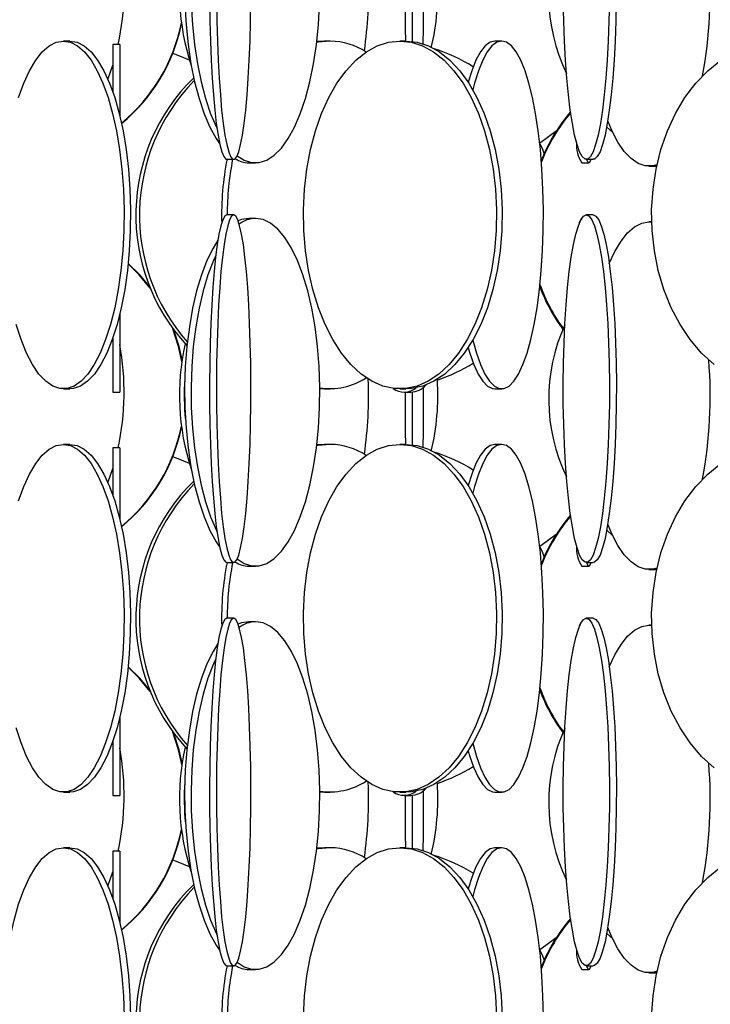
# Model space of a CAD drawing. Header units: millimetres. Extents: x 689 to 2936, y 194 to 2979.
# Tile 19 of 45: x 801 to 900, y 2165 to 2307. Entities that reach past the tile are written whole.
import ezdxf

# ---------------------------------------------------------------- set-up
doc = ezdxf.new("R2010")
doc.units = ezdxf.units.MM

msp = doc.modelspace()

# ---------------------------------------------------------------- linework, layer by layer
at = {"color": 7, "linetype": 'Continuous', "lineweight": 25}
for p, q in [((808.19, 2303.99), (807.25, 2303.99)), ((844.85, 2303.99), (843.72, 2303.92)), ((845.65, 2303.99), (844.85, 2303.99)), ((856.53, 2303.99), (855.7, 2303.99)), ((870.34, 2303.99), (869.37, 2303.99)), ((815.38, 2303.49), (814.38, 2303.49)), ((814.38, 2303.49), (814.38, 2296.62)), ((815.38, 2303.49), (815.38, 2293.17)), ((813.66, 2298.48), (814.38, 2300.54)), ((886.29, 2290.91), (885.45, 2291.63)), ((830.77, 2286.99), (831.76, 2286.99)), ((882.52, 2286.99), (883.52, 2286.99)), ((833.96, 2286.49), (834.89, 2286.49)), ((881.87, 2286.49), (882.87, 2286.49)), ((891.54, 2285.99), (892.47, 2285.99)), ((892.65, 2285.99), (892.47, 2285.99)), ((831.76, 2278.99), (830.77, 2278.99)), ((834.89, 2278.49), (833.96, 2278.49)), ((883.52, 2278.99), (882.52, 2278.99)), ((891.93, 2277.99), (891.54, 2277.99)), ((891.54, 2277.99), (891.93, 2277.96)), ((815.38, 2264.81), (815.38, 2253.49)), ((814.38, 2261.36), (814.38, 2253.49)), ((807.25, 2253.99), (808.19, 2253.99)), ((814.38, 2253.49), (815.38, 2253.49)), ((844.15, 2254.02), (844.85, 2253.99)), ((844.85, 2253.99), (845.65, 2253.99)), ((855.7, 2253.99), (856.53, 2253.99)), ((856.28, 2253.49), (857.23, 2253.49)), ((869.37, 2253.99), (870.34, 2253.99)), ((808.19, 2245.99), (807.25, 2245.99)), ((844.85, 2245.99), (843.72, 2245.92)), ((845.65, 2245.99), (844.85, 2245.99)), ((856.53, 2245.99), (855.7, 2245.99)), ((870.34, 2245.99), (869.37, 2245.99)), ((815.38, 2245.49), (814.38, 2245.49)), ((814.38, 2245.49), (814.38, 2238.62)), ((815.38, 2245.49), (815.38, 2235.17)), ((813.66, 2240.48), (814.38, 2242.54)), ((886.29, 2232.91), (885.45, 2233.63)), ((830.77, 2228.99), (831.76, 2228.99)), ((882.52, 2228.99), (883.52, 2228.99)), ((833.96, 2228.49), (834.89, 2228.49)), ((881.87, 2228.49), (882.87, 2228.49)), ((891.54, 2227.99), (892.47, 2227.99)), ((892.65, 2227.99), (892.47, 2227.99)), ((831.76, 2220.99), (830.77, 2220.99)), ((834.89, 2220.49), (833.96, 2220.49)), ((883.52, 2220.99), (882.52, 2220.99)), ((891.93, 2219.99), (891.54, 2219.99)), ((891.54, 2219.99), (891.93, 2219.96)), ((815.38, 2206.81), (815.38, 2195.49)), ((814.38, 2203.36), (814.38, 2195.49)), ((807.25, 2195.99), (808.19, 2195.99)), ((814.38, 2195.49), (815.38, 2195.49)), ((844.15, 2196.02), (844.85, 2195.99)), ((844.85, 2195.99), (845.65, 2195.99)), ((855.7, 2195.99), (856.53, 2195.99)), ((856.28, 2195.49), (857.23, 2195.49)), ((869.37, 2195.99), (870.34, 2195.99)), ((808.19, 2187.99), (807.25, 2187.99)), ((844.85, 2187.99), (843.72, 2187.92)), ((845.65, 2187.99), (844.85, 2187.99)), ((856.53, 2187.99), (855.7, 2187.99)), ((870.34, 2187.99), (869.37, 2187.99)), ((815.38, 2187.49), (814.38, 2187.49)), ((814.38, 2187.49), (814.38, 2180.62)), ((815.38, 2187.49), (815.38, 2177.17)), ((813.66, 2182.48), (814.38, 2184.54)), ((886.29, 2174.91), (885.45, 2175.63)), ((830.77, 2170.99), (831.76, 2170.99)), ((882.52, 2170.99), (883.52, 2170.99)), ((833.96, 2170.49), (834.89, 2170.49)), ((881.87, 2170.49), (882.87, 2170.49)), ((891.54, 2169.99), (892.47, 2169.99)), ((892.65, 2169.99), (892.47, 2169.99))]:
    msp.add_line(p, q, dxfattribs=at)
at = {"color": 7, "linetype": 'Continuous', "lineweight": 25, "flags": 128}
for points in [[(829.48, 2333.37), (828.79, 2332.22), (827.91, 2330.43), (827.13, 2328.36), (826.43, 2326.06), (825.85, 2323.56), (825.38, 2320.88), (825.03, 2318.08), (824.8, 2315.18), (824.7, 2312.23), (824.73, 2309.27), (824.9, 2306.34), (825.19, 2303.48), (825.6, 2300.74), (826.13, 2298.14), (826.77, 2295.74), (827.51, 2293.55), (828.34, 2291.62), (829.25, 2289.96), (829.74, 2289.24)], [(829.18, 2331.16), (828.84, 2330.43), (828.06, 2328.36), (827.36, 2326.06), (826.78, 2323.56), (826.31, 2320.88), (825.95, 2318.08), (825.73, 2315.18), (825.63, 2312.23), (825.66, 2309.27), (825.82, 2306.34), (826.11, 2303.48), (826.53, 2300.74), (827.06, 2298.14), (827.7, 2295.74), (828.44, 2293.55), (829.27, 2291.62), (829.35, 2291.44)], [(856.44, 2311.49), (856.44, 2308.77), (856.46, 2305.84), (856.47, 2303.99)], [(857.44, 2311.5), (857.44, 2308.77), (857.46, 2305.84), (857.47, 2303.93)], [(859.05, 2303.57), (859.07, 2305.84), (859.09, 2308.77), (859.09, 2311.73), (859.09, 2312.22)], [(828.3, 2309.77), (828.34, 2306.84), (828.42, 2303.98), (828.53, 2301.24), (828.67, 2298.64), (828.84, 2296.24), (829.04, 2294.05), (829.26, 2292.12), (829.51, 2290.46), (829.77, 2289.11), (830.04, 2288.08), (830.33, 2287.38), (830.62, 2287.03), (830.77, 2286.99)], [(829.29, 2309.77), (829.34, 2306.84), (829.41, 2303.98), (829.52, 2301.24), (829.67, 2298.64), (829.84, 2296.24), (830.03, 2294.05), (830.26, 2292.12), (830.5, 2290.46), (830.76, 2289.11), (831.04, 2288.08), (831.32, 2287.38), (831.61, 2287.03), (831.91, 2287.03), (832.2, 2287.38), (832.49, 2288.08), (832.76, 2289.11), (833.02, 2290.46), (833.27, 2292.12), (833.49, 2294.05), (833.69, 2296.24), (833.86, 2298.64), (834, 2301.24), (834.11, 2303.98), (834.19, 2306.84), (834.23, 2309.77)], [(885.84, 2309.77), (885.78, 2306.84), (885.67, 2303.98), (885.53, 2301.24), (885.34, 2298.64), (885.11, 2296.24), (884.84, 2294.05), (884.54, 2292.12), (884.22, 2290.46), (883.86, 2289.11), (883.5, 2288.08), (883.11, 2287.38), (882.72, 2287.03), (882.33, 2287.03), (881.94, 2287.38), (881.55, 2288.08), (881.18, 2289.11), (880.83, 2290.46), (880.51, 2292.12), (880.21, 2294.05), (879.94, 2296.24), (879.71, 2298.64), (879.52, 2301.24), (879.38, 2303.98), (879.27, 2306.84), (879.21, 2309.77)], [(886.83, 2309.77), (886.77, 2306.84), (886.67, 2303.98), (886.52, 2301.24), (886.33, 2298.64), (886.1, 2296.24), (885.83, 2294.05), (885.53, 2292.12), (885.21, 2290.46), (884.86, 2289.11), (884.49, 2288.08), (884.1, 2287.38), (883.71, 2287.03), (883.52, 2286.99)], [(832.27, 2287.51), (833.25, 2286.88), (834.34, 2286.53), (835.44, 2286.53), (836.53, 2286.88), (837.6, 2287.58), (838.63, 2288.61), (839.6, 2289.96), (840.51, 2291.62), (841.34, 2293.55), (842.09, 2295.74), (842.73, 2298.14), (843.26, 2300.74), (843.67, 2303.48), (843.96, 2306.34), (844.12, 2309.27)], [(807.25, 2303.99), (808.28, 2303.81), (809.3, 2303.29), (810.29, 2302.42), (811.24, 2301.23), (812.13, 2299.72), (812.95, 2297.93), (813.69, 2295.86), (814.34, 2293.56), (814.9, 2291.06), (815.34, 2288.38), (815.67, 2285.58), (815.89, 2282.68), (815.98, 2279.73), (815.95, 2276.77), (815.79, 2273.84), (815.52, 2270.98), (815.13, 2268.24), (814.63, 2265.64), (814.03, 2263.24), (813.33, 2261.05), (812.55, 2259.12), (811.69, 2257.46), (810.77, 2256.11), (809.8, 2255.08), (808.8, 2254.38), (807.77, 2254.03), (806.73, 2254.03), (805.71, 2254.38), (804.7, 2255.08), (803.73, 2256.11), (802.81, 2257.46), (801.95, 2259.12), (801.17, 2261.05), (800.47, 2263.24)], [(800.81, 2295.86), (801.55, 2297.93), (802.38, 2299.72), (803.27, 2301.23), (804.21, 2302.42), (805.2, 2303.29), (806.22, 2303.81), (807.25, 2303.99)], [(808.19, 2303.99), (809.22, 2303.81), (810.24, 2303.29), (811.23, 2302.42), (812.17, 2301.23), (813.07, 2299.72), (813.89, 2297.93), (814.63, 2295.86), (815.28, 2293.56), (815.83, 2291.06), (816.28, 2288.38), (816.61, 2285.58), (816.82, 2282.68), (816.91, 2279.73), (816.88, 2276.77), (816.73, 2273.84), (816.46, 2270.98), (816.07, 2268.24), (815.57, 2265.64), (814.97, 2263.24), (814.27, 2261.05), (813.49, 2259.12), (812.63, 2257.46), (811.71, 2256.11), (810.74, 2255.08), (809.73, 2254.38), (808.71, 2254.03), (808.19, 2253.99)], [(855.7, 2303.99), (857.34, 2303.81), (858.96, 2303.29), (860.54, 2302.42), (862.04, 2301.23), (863.46, 2299.72), (864.77, 2297.93), (865.95, 2295.86), (866.99, 2293.56), (867.87, 2291.06), (868.58, 2288.38), (869.1, 2285.58), (869.44, 2282.68), (869.59, 2279.73), (869.54, 2276.77), (869.3, 2273.84), (868.86, 2270.98), (868.24, 2268.24), (867.45, 2265.64), (866.49, 2263.24), (865.38, 2261.05), (864.13, 2259.12), (862.77, 2257.46), (861.3, 2256.11), (859.76, 2255.08), (858.16, 2254.38), (856.52, 2254.03), (854.88, 2254.03), (853.24, 2254.38), (851.64, 2255.08), (850.1, 2256.11), (848.63, 2257.46), (847.27, 2259.12), (846.02, 2261.05), (844.91, 2263.24), (843.95, 2265.64), (843.15, 2268.24), (842.53, 2270.98), (842.1, 2273.84), (841.86, 2276.77), (841.81, 2279.73), (841.95, 2282.68), (842.29, 2285.58), (842.82, 2288.38), (843.53, 2291.06), (844.41, 2293.56), (845.45, 2295.86), (846.63, 2297.93), (847.94, 2299.72), (849.35, 2301.23), (850.86, 2302.42), (852.43, 2303.29), (854.05, 2303.81), (855.7, 2303.99)], [(845.65, 2303.99), (843.9, 2303.81), (843.7, 2303.77)], [(856.53, 2303.99), (858.17, 2303.81), (859.79, 2303.29), (861.37, 2302.42), (862.88, 2301.23), (864.29, 2299.72), (865.6, 2297.93), (866.78, 2295.86), (867.82, 2293.56), (868.7, 2291.06), (869.41, 2288.38), (869.93, 2285.58), (870.27, 2282.68), (870.42, 2279.73), (870.37, 2276.77), (870.13, 2273.84), (869.69, 2270.98), (869.08, 2268.24), (868.28, 2265.64), (867.32, 2263.24), (866.21, 2261.05), (864.96, 2259.12), (863.6, 2257.46), (862.13, 2256.11), (860.59, 2255.08), (858.99, 2254.38), (857.35, 2254.03), (856.53, 2253.99)], [(869.37, 2303.99), (868.66, 2303.81), (867.96, 2303.29), (867.28, 2302.42), (866.63, 2301.23), (866.02, 2299.72), (865.5, 2298.08)], [(870.34, 2303.99), (869.63, 2303.81), (868.93, 2303.29), (868.26, 2302.42), (867.6, 2301.23), (866.99, 2299.72), (866.43, 2297.93), (866.18, 2296.98)], [(866.18, 2261), (866.7, 2259.12), (867.29, 2257.46), (867.93, 2256.11), (868.59, 2255.08), (869.28, 2254.38), (869.99, 2254.03), (870.7, 2254.03), (871.41, 2254.38), (872.1, 2255.08), (872.76, 2256.11), (873.4, 2257.46), (873.99, 2259.12), (874.52, 2261.05), (875, 2263.24), (875.42, 2265.64), (875.76, 2268.24), (876.03, 2270.98), (876.22, 2273.84), (876.32, 2276.77), (876.34, 2279.73), (876.28, 2282.68), (876.13, 2285.58), (875.9, 2288.38), (875.6, 2291.06), (875.22, 2293.56), (874.77, 2295.86), (874.26, 2297.93), (873.7, 2299.72), (873.08, 2301.23), (872.43, 2302.42), (871.75, 2303.29), (871.05, 2303.81), (870.34, 2303.99), (870.34, 2303.99)], [(825.41, 2301.22), (823.79, 2301.92), (823, 2302.21)], [(900.92, 2257.46), (899.12, 2259.12), (897.47, 2261.05), (896.01, 2263.24), (894.74, 2265.64), (893.7, 2268.24), (892.88, 2270.98), (892.31, 2273.84), (891.99, 2276.77), (891.92, 2279.73), (892.12, 2282.68), (892.56, 2285.58), (893.26, 2288.38), (894.19, 2291.06), (895.35, 2293.56), (896.72, 2295.86), (898.27, 2297.93), (900, 2299.72), (901.87, 2301.23)], [(892.7, 2286.21), (892.06, 2286.03), (891.01, 2286.03), (889.98, 2286.38), (888.97, 2287.08), (887.99, 2288.11), (887.06, 2289.46), (886.2, 2291.12), (885.6, 2292.53)], [(875.8, 2289.36), (875.96, 2289.46), (878.2, 2291.07)], [(876.45, 2287.84), (876.24, 2288.38), (875.8, 2289.41)], [(882.54, 2286.99), (882.58, 2286.88), (882.77, 2286.53), (882.96, 2286.53), (883.15, 2286.88), (883.19, 2286.99)], [(830.77, 2278.99), (830.47, 2278.81), (830.18, 2278.29), (829.9, 2277.42), (829.63, 2276.23), (829.38, 2274.72), (829.15, 2272.93), (828.94, 2270.86), (828.75, 2268.56), (828.6, 2266.06), (828.47, 2263.38), (828.37, 2260.58), (828.31, 2257.68), (828.29, 2254.73), (828.3, 2251.77), (828.34, 2248.84), (828.42, 2245.98), (828.53, 2243.24), (828.67, 2240.64), (828.84, 2238.24), (829.04, 2236.05), (829.26, 2234.12), (829.51, 2232.46), (829.77, 2231.11), (830.04, 2230.08), (830.33, 2229.38), (830.62, 2229.03), (830.77, 2228.99)], [(831.76, 2278.99), (831.47, 2278.81), (831.18, 2278.29), (830.9, 2277.42), (830.63, 2276.23), (830.38, 2274.72), (830.14, 2272.93), (829.93, 2270.86), (829.75, 2268.56), (829.59, 2266.06), (829.46, 2263.38), (829.37, 2260.58), (829.31, 2257.68), (829.28, 2254.73), (829.29, 2251.77), (829.34, 2248.84), (829.41, 2245.98), (829.52, 2243.24), (829.67, 2240.64), (829.84, 2238.24), (830.03, 2236.05), (830.26, 2234.12), (830.5, 2232.46), (830.76, 2231.11), (831.04, 2230.08), (831.32, 2229.38), (831.61, 2229.03), (831.91, 2229.03), (832.2, 2229.38), (832.49, 2230.08), (832.76, 2231.11), (833.02, 2232.46), (833.27, 2234.12), (833.49, 2236.05), (833.69, 2238.24), (833.86, 2240.64), (834, 2243.24), (834.11, 2245.98), (834.19, 2248.84), (834.23, 2251.77), (834.24, 2254.73), (834.21, 2257.68), (834.15, 2260.58), (834.06, 2263.38), (833.93, 2266.06), (833.78, 2268.56), (833.59, 2270.86), (833.38, 2272.93), (833.15, 2274.72), (832.89, 2276.23), (832.62, 2277.42), (832.34, 2278.29), (832.05, 2278.81), (831.76, 2278.99)], [(832.27, 2229.51), (833.25, 2228.88), (834.34, 2228.53), (835.44, 2228.53), (836.53, 2228.88), (837.6, 2229.58), (838.63, 2230.61), (839.6, 2231.96), (840.51, 2233.62), (841.34, 2235.55), (842.09, 2237.74), (842.73, 2240.14), (843.26, 2242.74), (843.67, 2245.48), (843.96, 2248.34), (844.12, 2251.27), (844.15, 2254.23), (844.05, 2257.18), (843.83, 2260.08), (843.48, 2262.88), (843, 2265.56), (842.42, 2268.06), (841.73, 2270.36), (840.94, 2272.43), (840.07, 2274.22), (839.12, 2275.73), (838.12, 2276.92), (837.07, 2277.79), (835.99, 2278.31), (834.89, 2278.49), (834.89, 2278.49)], [(833.96, 2278.49), (832.87, 2278.31), (832.4, 2278.13)], [(882.52, 2278.99), (882.92, 2278.81), (883.31, 2278.29), (883.68, 2277.42), (884.04, 2276.23), (884.38, 2274.72), (884.7, 2272.93), (884.98, 2270.86), (885.23, 2268.56), (885.44, 2266.06), (885.61, 2263.38), (885.73, 2260.58), (885.81, 2257.68), (885.85, 2254.73), (885.84, 2251.77), (885.78, 2248.84), (885.67, 2245.98), (885.53, 2243.24), (885.34, 2240.64), (885.11, 2238.24), (884.84, 2236.05), (884.54, 2234.12), (884.22, 2232.46), (883.86, 2231.11), (883.5, 2230.08), (883.11, 2229.38), (882.72, 2229.03), (882.33, 2229.03), (881.94, 2229.38), (881.55, 2230.08), (881.18, 2231.11), (880.83, 2232.46), (880.51, 2234.12), (880.21, 2236.05), (879.94, 2238.24), (879.71, 2240.64), (879.52, 2243.24), (879.38, 2245.98), (879.27, 2248.84), (879.21, 2251.77), (879.2, 2254.73), (879.24, 2257.68), (879.32, 2260.58), (879.44, 2263.38), (879.61, 2266.06), (879.82, 2268.56), (880.07, 2270.86), (880.35, 2272.93), (880.67, 2274.72), (881.01, 2276.23), (881.37, 2277.42), (881.74, 2278.29), (882.13, 2278.81), (882.52, 2278.99)], [(883.52, 2278.99), (883.91, 2278.81), (884.3, 2278.29), (884.67, 2277.42), (885.03, 2276.23), (885.37, 2274.72), (885.69, 2272.93), (885.97, 2270.86), (886.22, 2268.56), (886.43, 2266.06), (886.6, 2263.38), (886.72, 2260.58), (886.8, 2257.68), (886.84, 2254.73), (886.83, 2251.77), (886.77, 2248.84), (886.67, 2245.98), (886.52, 2243.24), (886.33, 2240.64), (886.1, 2238.24), (885.83, 2236.05), (885.53, 2234.12), (885.21, 2232.46), (884.86, 2231.11), (884.49, 2230.08), (884.1, 2229.38), (883.71, 2229.03), (883.52, 2228.99)], [(885.82, 2272), (886.62, 2273.72), (887.52, 2275.23), (888.47, 2276.42), (889.47, 2277.29), (890.5, 2277.81), (891.54, 2277.99)], [(829.48, 2275.37), (828.79, 2274.22), (827.91, 2272.43), (827.13, 2270.36), (826.43, 2268.06), (825.85, 2265.56), (825.38, 2262.88), (825.03, 2260.08), (824.8, 2257.18), (824.7, 2254.23), (824.73, 2251.27), (824.9, 2248.34), (825.19, 2245.48), (825.6, 2242.74), (826.13, 2240.14), (826.77, 2237.74), (827.51, 2235.55), (828.34, 2233.62), (829.25, 2231.96), (829.74, 2231.24)], [(829.18, 2273.16), (828.84, 2272.43), (828.06, 2270.36), (827.36, 2268.06), (826.78, 2265.56), (826.31, 2262.88), (825.95, 2260.08), (825.73, 2257.18), (825.63, 2254.23), (825.66, 2251.27), (825.82, 2248.34), (826.11, 2245.48), (826.53, 2242.74), (827.06, 2240.14), (827.7, 2237.74), (828.44, 2235.55), (829.27, 2233.62), (829.35, 2233.44)], [(819.68, 2268.63), (818.24, 2270.36), (816.57, 2272.02)], [(819.75, 2268.45), (818.17, 2270.36), (816.57, 2271.97)], [(824.32, 2257.93), (823.83, 2260.08), (823, 2262.6)], [(824.34, 2258.13), (823.9, 2260.08), (823.13, 2262.42)], [(865.5, 2259.89), (865.73, 2259.12), (866.32, 2257.46), (866.95, 2256.11), (867.62, 2255.08), (868.31, 2254.38), (869.02, 2254.03), (869.37, 2253.99)], [(856.44, 2253.49), (856.44, 2250.77), (856.46, 2247.84), (856.47, 2245.99)], [(857.44, 2253.5), (857.44, 2250.77), (857.46, 2247.84), (857.47, 2245.93)], [(859.05, 2245.57), (859.07, 2247.84), (859.09, 2250.77), (859.09, 2253.73), (859.09, 2254.22)], [(807.25, 2245.99), (808.28, 2245.81), (809.3, 2245.29), (810.29, 2244.42), (811.24, 2243.23), (812.13, 2241.72), (812.95, 2239.93), (813.69, 2237.86), (814.34, 2235.56), (814.9, 2233.06), (815.34, 2230.38), (815.67, 2227.58), (815.89, 2224.68), (815.98, 2221.73), (815.95, 2218.77), (815.79, 2215.84), (815.52, 2212.98), (815.13, 2210.24), (814.63, 2207.64), (814.03, 2205.24), (813.33, 2203.05), (812.55, 2201.12), (811.69, 2199.46), (810.77, 2198.11), (809.8, 2197.08), (808.8, 2196.38), (807.77, 2196.03), (806.73, 2196.03), (805.71, 2196.38), (804.7, 2197.08), (803.73, 2198.11), (802.81, 2199.46), (801.95, 2201.12), (801.17, 2203.05), (800.47, 2205.24)], [(800.81, 2237.86), (801.55, 2239.93), (802.38, 2241.72), (803.27, 2243.23), (804.21, 2244.42), (805.2, 2245.29), (806.22, 2245.81), (807.25, 2245.99)], [(808.19, 2245.99), (809.22, 2245.81), (810.24, 2245.29), (811.23, 2244.42), (812.17, 2243.23), (813.07, 2241.72), (813.89, 2239.93), (814.63, 2237.86), (815.28, 2235.56), (815.83, 2233.06), (816.28, 2230.38), (816.61, 2227.58), (816.82, 2224.68), (816.91, 2221.73), (816.88, 2218.77), (816.73, 2215.84), (816.46, 2212.98), (816.07, 2210.24), (815.57, 2207.64), (814.97, 2205.24), (814.27, 2203.05), (813.49, 2201.12), (812.63, 2199.46), (811.71, 2198.11), (810.74, 2197.08), (809.73, 2196.38), (808.71, 2196.03), (808.19, 2195.99)], [(855.7, 2245.99), (857.34, 2245.81), (858.96, 2245.29), (860.54, 2244.42), (862.04, 2243.23), (863.46, 2241.72), (864.77, 2239.93), (865.95, 2237.86), (866.99, 2235.56), (867.87, 2233.06), (868.58, 2230.38), (869.1, 2227.58), (869.44, 2224.68), (869.59, 2221.73), (869.54, 2218.77), (869.3, 2215.84), (868.86, 2212.98), (868.24, 2210.24), (867.45, 2207.64), (866.49, 2205.24), (865.38, 2203.05), (864.13, 2201.12), (862.77, 2199.46), (861.3, 2198.11), (859.76, 2197.08), (858.16, 2196.38), (856.52, 2196.03), (854.88, 2196.03), (853.24, 2196.38), (851.64, 2197.08), (850.1, 2198.11), (848.63, 2199.46), (847.27, 2201.12), (846.02, 2203.05), (844.91, 2205.24), (843.95, 2207.64), (843.15, 2210.24), (842.53, 2212.98), (842.1, 2215.84), (841.86, 2218.77), (841.81, 2221.73), (841.95, 2224.68), (842.29, 2227.58), (842.82, 2230.38), (843.53, 2233.06), (844.41, 2235.56), (845.45, 2237.86), (846.63, 2239.93), (847.94, 2241.72), (849.35, 2243.23), (850.86, 2244.42), (852.43, 2245.29), (854.05, 2245.81), (855.7, 2245.99)], [(845.65, 2245.99), (843.9, 2245.81), (843.7, 2245.77)], [(856.53, 2245.99), (858.17, 2245.81), (859.79, 2245.29), (861.37, 2244.42), (862.88, 2243.23), (864.29, 2241.72), (865.6, 2239.93), (866.78, 2237.86), (867.82, 2235.56), (868.7, 2233.06), (869.41, 2230.38), (869.93, 2227.58), (870.27, 2224.68), (870.42, 2221.73), (870.37, 2218.77), (870.13, 2215.84), (869.69, 2212.98), (869.08, 2210.24), (868.28, 2207.64), (867.32, 2205.24), (866.21, 2203.05), (864.96, 2201.12), (863.6, 2199.46), (862.13, 2198.11), (860.59, 2197.08), (858.99, 2196.38), (857.35, 2196.03), (856.53, 2195.99)], [(869.37, 2245.99), (868.66, 2245.81), (867.96, 2245.29), (867.28, 2244.42), (866.63, 2243.23), (866.02, 2241.72), (865.5, 2240.08)], [(870.34, 2245.99), (869.63, 2245.81), (868.93, 2245.29), (868.26, 2244.42), (867.6, 2243.23), (866.99, 2241.72), (866.43, 2239.93), (866.18, 2238.98)], [(866.18, 2203), (866.7, 2201.12), (867.29, 2199.46), (867.93, 2198.11), (868.59, 2197.08), (869.28, 2196.38), (869.99, 2196.03), (870.7, 2196.03), (871.41, 2196.38), (872.1, 2197.08), (872.76, 2198.11), (873.4, 2199.46), (873.99, 2201.12), (874.52, 2203.05), (875, 2205.24), (875.42, 2207.64), (875.76, 2210.24), (876.03, 2212.98), (876.22, 2215.84), (876.32, 2218.77), (876.34, 2221.73), (876.28, 2224.68), (876.13, 2227.58), (875.9, 2230.38), (875.6, 2233.06), (875.22, 2235.56), (874.77, 2237.86), (874.26, 2239.93), (873.7, 2241.72), (873.08, 2243.23), (872.43, 2244.42), (871.75, 2245.29), (871.05, 2245.81), (870.34, 2245.99), (870.34, 2245.99)], [(825.41, 2243.22), (823.79, 2243.92), (823, 2244.21)], [(900.92, 2199.46), (899.12, 2201.12), (897.47, 2203.05), (896.01, 2205.24), (894.74, 2207.64), (893.7, 2210.24), (892.88, 2212.98), (892.31, 2215.84), (891.99, 2218.77), (891.92, 2221.73), (892.12, 2224.68), (892.56, 2227.58), (893.26, 2230.38), (894.19, 2233.06), (895.35, 2235.56), (896.72, 2237.86), (898.27, 2239.93), (900, 2241.72), (901.87, 2243.23)], [(892.7, 2228.21), (892.06, 2228.03), (891.01, 2228.03), (889.98, 2228.38), (888.97, 2229.08), (887.99, 2230.11), (887.06, 2231.46), (886.2, 2233.12), (885.6, 2234.53)], [(875.8, 2231.36), (875.96, 2231.46), (878.2, 2233.07)], [(876.45, 2229.84), (876.24, 2230.38), (875.8, 2231.41)], [(882.54, 2228.99), (882.58, 2228.88), (882.77, 2228.53), (882.96, 2228.53), (883.15, 2228.88), (883.19, 2228.99)], [(830.77, 2220.99), (830.47, 2220.81), (830.18, 2220.29), (829.9, 2219.42), (829.63, 2218.23), (829.38, 2216.72), (829.15, 2214.93), (828.94, 2212.86), (828.75, 2210.56), (828.6, 2208.06), (828.47, 2205.38), (828.37, 2202.58), (828.31, 2199.68), (828.29, 2196.73), (828.3, 2193.77), (828.34, 2190.84), (828.42, 2187.98), (828.53, 2185.24), (828.67, 2182.64), (828.84, 2180.24), (829.04, 2178.05), (829.26, 2176.12), (829.51, 2174.46), (829.77, 2173.11), (830.04, 2172.08), (830.33, 2171.38), (830.62, 2171.03), (830.77, 2170.99)], [(831.76, 2220.99), (831.47, 2220.81), (831.18, 2220.29), (830.9, 2219.42), (830.63, 2218.23), (830.38, 2216.72), (830.14, 2214.93), (829.93, 2212.86), (829.75, 2210.56), (829.59, 2208.06), (829.46, 2205.38), (829.37, 2202.58), (829.31, 2199.68), (829.28, 2196.73), (829.29, 2193.77), (829.34, 2190.84), (829.41, 2187.98), (829.52, 2185.24), (829.67, 2182.64), (829.84, 2180.24), (830.03, 2178.05), (830.26, 2176.12), (830.5, 2174.46), (830.76, 2173.11), (831.04, 2172.08), (831.32, 2171.38), (831.61, 2171.03), (831.91, 2171.03), (832.2, 2171.38), (832.49, 2172.08), (832.76, 2173.11), (833.02, 2174.46), (833.27, 2176.12), (833.49, 2178.05), (833.69, 2180.24), (833.86, 2182.64), (834, 2185.24), (834.11, 2187.98), (834.19, 2190.84), (834.23, 2193.77), (834.24, 2196.73), (834.21, 2199.68), (834.15, 2202.58), (834.06, 2205.38), (833.93, 2208.06), (833.78, 2210.56), (833.59, 2212.86), (833.38, 2214.93), (833.15, 2216.72), (832.89, 2218.23), (832.62, 2219.42), (832.34, 2220.29), (832.05, 2220.81), (831.76, 2220.99)], [(832.27, 2171.51), (833.25, 2170.88), (834.34, 2170.53), (835.44, 2170.53), (836.53, 2170.88), (837.6, 2171.58), (838.63, 2172.61), (839.6, 2173.96), (840.51, 2175.62), (841.34, 2177.55), (842.09, 2179.74), (842.73, 2182.14), (843.26, 2184.74), (843.67, 2187.48), (843.96, 2190.34), (844.12, 2193.27), (844.15, 2196.23), (844.05, 2199.18), (843.83, 2202.08), (843.48, 2204.88), (843, 2207.56), (842.42, 2210.06), (841.73, 2212.36), (840.94, 2214.43), (840.07, 2216.22), (839.12, 2217.73), (838.12, 2218.92), (837.07, 2219.79), (835.99, 2220.31), (834.89, 2220.49), (834.89, 2220.49)], [(833.96, 2220.49), (832.87, 2220.31), (832.4, 2220.13)], [(882.52, 2220.99), (882.92, 2220.81), (883.31, 2220.29), (883.68, 2219.42), (884.04, 2218.23), (884.38, 2216.72), (884.7, 2214.93), (884.98, 2212.86), (885.23, 2210.56), (885.44, 2208.06), (885.61, 2205.38), (885.73, 2202.58), (885.81, 2199.68), (885.85, 2196.73), (885.84, 2193.77), (885.78, 2190.84), (885.67, 2187.98), (885.53, 2185.24), (885.34, 2182.64), (885.11, 2180.24), (884.84, 2178.05), (884.54, 2176.12), (884.22, 2174.46), (883.86, 2173.11), (883.5, 2172.08), (883.11, 2171.38), (882.72, 2171.03), (882.33, 2171.03), (881.94, 2171.38), (881.55, 2172.08), (881.18, 2173.11), (880.83, 2174.46), (880.51, 2176.12), (880.21, 2178.05), (879.94, 2180.24), (879.71, 2182.64), (879.52, 2185.24), (879.38, 2187.98), (879.27, 2190.84), (879.21, 2193.77), (879.2, 2196.73), (879.24, 2199.68), (879.32, 2202.58), (879.44, 2205.38), (879.61, 2208.06), (879.82, 2210.56), (880.07, 2212.86), (880.35, 2214.93), (880.67, 2216.72), (881.01, 2218.23), (881.37, 2219.42), (881.74, 2220.29), (882.13, 2220.81), (882.52, 2220.99)], [(883.52, 2220.99), (883.91, 2220.81), (884.3, 2220.29), (884.67, 2219.42), (885.03, 2218.23), (885.37, 2216.72), (885.69, 2214.93), (885.97, 2212.86), (886.22, 2210.56), (886.43, 2208.06), (886.6, 2205.38), (886.72, 2202.58), (886.8, 2199.68), (886.84, 2196.73), (886.83, 2193.77), (886.77, 2190.84), (886.67, 2187.98), (886.52, 2185.24), (886.33, 2182.64), (886.1, 2180.24), (885.83, 2178.05), (885.53, 2176.12), (885.21, 2174.46), (884.86, 2173.11), (884.49, 2172.08), (884.1, 2171.38), (883.71, 2171.03), (883.52, 2170.99)], [(885.82, 2214), (886.62, 2215.72), (887.52, 2217.23), (888.47, 2218.42), (889.47, 2219.29), (890.5, 2219.81), (891.54, 2219.99)], [(829.48, 2217.37), (828.79, 2216.22), (827.91, 2214.43), (827.13, 2212.36), (826.43, 2210.06), (825.85, 2207.56), (825.38, 2204.88), (825.03, 2202.08), (824.8, 2199.18), (824.7, 2196.23), (824.73, 2193.27), (824.9, 2190.34), (825.19, 2187.48), (825.6, 2184.74), (826.13, 2182.14), (826.77, 2179.74), (827.51, 2177.55), (828.34, 2175.62), (829.25, 2173.96), (829.74, 2173.24)], [(829.18, 2215.16), (828.84, 2214.43), (828.06, 2212.36), (827.36, 2210.06), (826.78, 2207.56), (826.31, 2204.88), (825.95, 2202.08), (825.73, 2199.18), (825.63, 2196.23), (825.66, 2193.27), (825.82, 2190.34), (826.11, 2187.48), (826.53, 2184.74), (827.06, 2182.14), (827.7, 2179.74), (828.44, 2177.55), (829.27, 2175.62), (829.35, 2175.44)], [(819.68, 2210.63), (818.24, 2212.36), (816.57, 2214.02)], [(819.75, 2210.45), (818.17, 2212.36), (816.57, 2213.97)], [(824.32, 2199.93), (823.83, 2202.08), (823, 2204.6)], [(824.34, 2200.13), (823.9, 2202.08), (823.13, 2204.42)], [(865.5, 2201.89), (865.73, 2201.12), (866.32, 2199.46), (866.95, 2198.11), (867.62, 2197.08), (868.31, 2196.38), (869.02, 2196.03), (869.37, 2195.99)], [(859.05, 2187.57), (859.07, 2189.84), (859.09, 2192.77), (859.09, 2195.73), (859.09, 2196.22)], [(856.44, 2195.49), (856.44, 2192.77), (856.46, 2189.84), (856.47, 2187.99)], [(857.44, 2195.5), (857.44, 2192.77), (857.46, 2189.84), (857.47, 2187.93)], [(798.53, 2163.73), (798.62, 2166.68), (798.83, 2169.58), (799.16, 2172.38), (799.61, 2175.06), (800.16, 2177.56), (800.81, 2179.86), (801.55, 2181.93), (802.38, 2183.72), (803.27, 2185.23), (804.21, 2186.42), (805.2, 2187.29), (806.22, 2187.81), (807.25, 2187.99)], [(807.25, 2187.99), (808.28, 2187.81), (809.3, 2187.29), (810.29, 2186.42), (811.24, 2185.23), (812.13, 2183.72), (812.95, 2181.93), (813.69, 2179.86), (814.34, 2177.56), (814.9, 2175.06), (815.34, 2172.38), (815.67, 2169.58), (815.89, 2166.68), (815.98, 2163.73)], [(808.19, 2187.99), (809.22, 2187.81), (810.24, 2187.29), (811.23, 2186.42), (812.17, 2185.23), (813.07, 2183.72), (813.89, 2181.93), (814.63, 2179.86), (815.28, 2177.56), (815.83, 2175.06), (816.28, 2172.38), (816.61, 2169.58), (816.82, 2166.68), (816.91, 2163.73)], [(841.81, 2163.73), (841.95, 2166.68), (842.29, 2169.58), (842.82, 2172.38), (843.53, 2175.06), (844.41, 2177.56), (845.45, 2179.86), (846.63, 2181.93), (847.94, 2183.72), (849.35, 2185.23), (850.86, 2186.42), (852.43, 2187.29), (854.05, 2187.81), (855.7, 2187.99)], [(845.65, 2187.99), (843.9, 2187.81), (843.7, 2187.77)], [(855.7, 2187.99), (857.34, 2187.81), (858.96, 2187.29), (860.54, 2186.42), (862.04, 2185.23), (863.46, 2183.72), (864.77, 2181.93), (865.95, 2179.86), (866.99, 2177.56), (867.87, 2175.06), (868.58, 2172.38), (869.1, 2169.58), (869.44, 2166.68), (869.59, 2163.73)], [(856.53, 2187.99), (858.17, 2187.81), (859.79, 2187.29), (861.37, 2186.42), (862.88, 2185.23), (864.29, 2183.72), (865.6, 2181.93), (866.78, 2179.86), (867.82, 2177.56), (868.7, 2175.06), (869.41, 2172.38), (869.93, 2169.58), (870.27, 2166.68), (870.42, 2163.73)], [(869.37, 2187.99), (868.66, 2187.81), (867.96, 2187.29), (867.28, 2186.42), (866.63, 2185.23), (866.02, 2183.72), (865.5, 2182.08)], [(870.34, 2187.99), (869.63, 2187.81), (868.93, 2187.29), (868.26, 2186.42), (867.6, 2185.23), (866.99, 2183.72), (866.43, 2181.93), (866.18, 2180.98)], [(876.34, 2163.73), (876.28, 2166.68), (876.13, 2169.58), (875.9, 2172.38), (875.6, 2175.06), (875.22, 2177.56), (874.77, 2179.86), (874.26, 2181.93), (873.7, 2183.72), (873.08, 2185.23), (872.43, 2186.42), (871.75, 2187.29), (871.05, 2187.81), (870.34, 2187.99), (870.34, 2187.99)], [(891.92, 2163.73), (892.12, 2166.68), (892.56, 2169.58), (893.26, 2172.38), (894.19, 2175.06), (895.35, 2177.56), (896.72, 2179.86), (898.27, 2181.93), (900, 2183.72), (901.87, 2185.23), (903.85, 2186.42), (905.93, 2187.29), (908.07, 2187.81), (910.23, 2187.99)], [(825.41, 2185.22), (823.79, 2185.92), (823, 2186.21)], [(892.7, 2170.21), (892.06, 2170.03), (891.01, 2170.03), (889.98, 2170.38), (888.97, 2171.08), (887.99, 2172.11), (887.06, 2173.46), (886.2, 2175.12), (885.6, 2176.53)], [(875.82, 2173.37), (875.96, 2173.46), (878.2, 2175.07)], [(876.45, 2171.84), (876.24, 2172.38), (875.8, 2173.41)], [(882.54, 2170.99), (882.58, 2170.88), (882.77, 2170.53), (882.96, 2170.53), (883.15, 2170.88), (883.19, 2170.99)]]:
    msp.add_lwpolyline(points, dxfattribs=at)
at = {"color": 7, "linetype": 'Continuous', "lineweight": 25}
for centre, radius, start, end in [((902.71, 2310.49), 25.61, 155.3227, 205.86), ((777.64, 2311.49), 38.35, 347.9537, 10.2899), ((857.39, 2311), 33.44, 167.108, 198.325), ((834.32, 2310.96), 66.03, 349.5679, 4.4814), ((792.68, 2310.96), 58.5, 351.7501, 2.3624), ((827.39, 2310.99), 33.76, 346.3294, 3.8378), ((799.7, 2311.48), 25.01, 309.4898, 348.8018), ((799.76, 2311.48), 25.01, 309.3248, 348.3454), ((845.48, 2294.09), 9.9, 57.1824, 88.9672), ((853.29, 2279.41), 24.58, 58.2164, 72.6115), ((845.25, 2278.96), 27.57, 134.2758, 222.8595), ((845.85, 2278.96), 27.65, 135.6066, 221.3476), ((899.28, 2277.54), 25.04, 139.4725, 158.1155), ((899.41, 2277.54), 25.05, 139.8554, 158.7693), ((885.74, 2289.06), 4.65, 175.9152, 213.6075), ((871.04, 2279.02), 41.02, 168.8007, 181.6119), ((871.72, 2279.04), 40.89, 168.7924, 180.0722), ((834.03, 2290.4), 3.92, 238.2304, 269.0093), ((835.04, 2274.28), 4.21, 92.0055, 126.1694), ((882.89, 2277.45), 1.46, 134.3717, 173.2061), ((899.29, 2277.44), 25.06, 200.4534, 216.5004), ((899.42, 2277.45), 25.06, 199.8061, 216.1927), ((902.71, 2252.49), 25.61, 155.3227, 205.86), ((777.64, 2253.49), 38.35, 347.9536, 10.2899), ((857.39, 2253), 33.44, 167.108, 198.325), ((853.28, 2278.58), 24.6, 288.4463, 301.7796), ((834.32, 2252.96), 66.03, 349.5679, 4.4814), ((858.8, 2252.99), 34.16, 175.8943, 185.8453), ((845.62, 2263.5), 9.49, 261.1167, 303.3518), ((792.68, 2252.96), 58.5, 351.7501, 2.3624), ((857.1, 2256.65), 3.16, 272.5042, 318.4943), ((827.39, 2252.99), 33.76, 346.3294, 3.8378), ((856.29, 2256.27), 2.75, 234.5069, 309.1889), ((799.7, 2253.48), 25.01, 309.4898, 348.8018), ((799.76, 2253.48), 25.01, 309.3248, 348.3454), ((845.48, 2236.09), 9.9, 57.1824, 88.9672), ((853.29, 2221.41), 24.58, 58.2164, 72.6115), ((845.25, 2220.96), 27.57, 134.2758, 222.8595), ((845.85, 2220.96), 27.65, 135.6066, 221.3476), ((899.28, 2219.54), 25.04, 139.4725, 158.1155), ((899.41, 2219.54), 25.05, 139.8554, 158.7693), ((885.74, 2231.06), 4.65, 175.9152, 213.6075), ((871.04, 2221.02), 41.02, 168.8007, 181.6119), ((871.72, 2221.04), 40.89, 168.7924, 180.0722), ((834.03, 2232.4), 3.92, 238.2304, 269.0093), ((835.04, 2216.28), 4.21, 92.0055, 126.1694), ((882.89, 2219.45), 1.46, 134.3717, 173.2061), ((899.29, 2219.44), 25.06, 200.4534, 216.5004), ((899.42, 2219.45), 25.06, 199.8061, 216.1927), ((902.71, 2194.49), 25.61, 155.3227, 205.86), ((777.64, 2195.49), 38.35, 347.9537, 10.2899), ((857.39, 2195), 33.44, 167.108, 198.325), ((853.28, 2220.58), 24.6, 288.4463, 301.7796), ((834.32, 2194.96), 66.03, 349.5679, 4.4814), ((858.8, 2194.99), 34.16, 175.8943, 185.8453), ((845.62, 2205.5), 9.49, 261.1167, 303.3518), ((792.68, 2194.96), 58.5, 351.7501, 2.3624), ((857.1, 2198.65), 3.16, 272.5042, 318.4943), ((827.39, 2194.99), 33.76, 346.3294, 3.8378), ((856.29, 2198.27), 2.75, 234.5069, 309.1889), ((799.7, 2195.48), 25.01, 309.4898, 348.8018), ((799.76, 2195.48), 25.01, 309.3248, 348.3454), ((845.48, 2178.09), 9.9, 57.1824, 88.9672), ((853.29, 2163.41), 24.58, 58.2164, 72.6115), ((845.25, 2162.96), 27.57, 134.2758, 222.8595), ((845.85, 2162.96), 27.65, 135.6066, 221.3476), ((899.28, 2161.54), 25.04, 139.4725, 158.1155), ((899.41, 2161.54), 25.05, 139.8554, 158.7693), ((885.74, 2173.06), 4.65, 175.9152, 213.6075), ((871.04, 2163.02), 41.02, 168.8007, 181.6119), ((871.72, 2163.04), 40.89, 168.7924, 180.0722), ((834.03, 2174.4), 3.92, 238.2304, 269.0093)]:
    msp.add_arc(centre, radius, start, end, dxfattribs=at)

doc.saveas('drawing.dxf')
